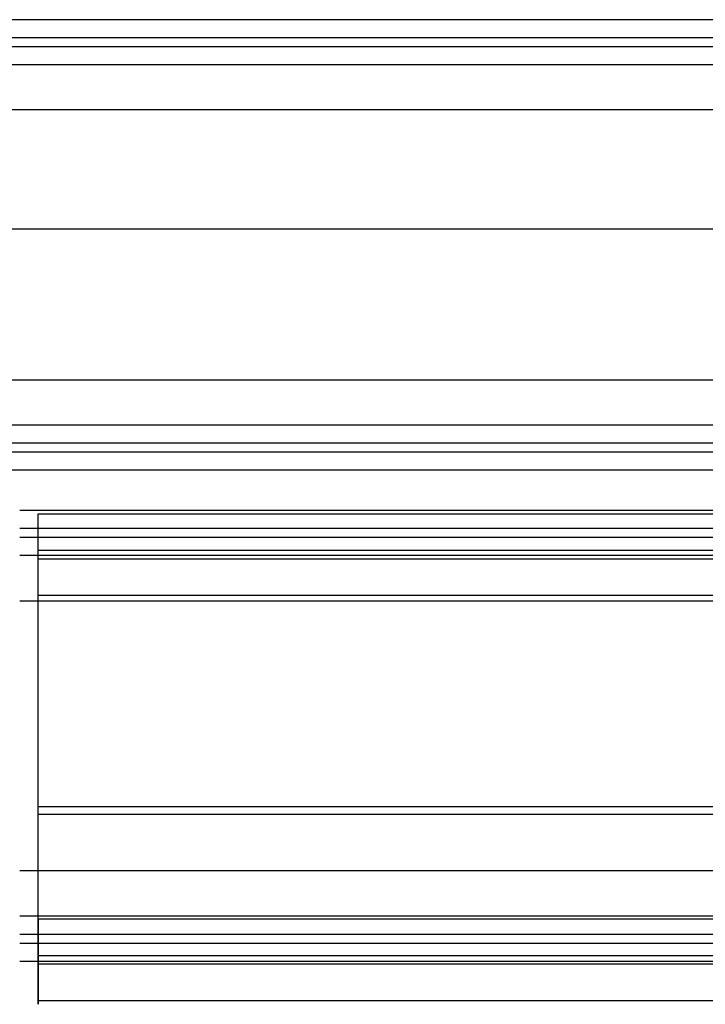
# Model space of a CAD drawing. Header units: millimetres. Extents: x 0 to 20, y -30 to 115.
# Tile 36 of 78: x 2.5 to 6.25, y 47.34 to 52.72. Entities that reach past the tile are written whole.
import ezdxf

# ---------------------------------------------------------------- set-up
doc = ezdxf.new("R2010")
doc.units = ezdxf.units.MM
doc.header["$MEASUREMENT"] = 0
doc.layers.add('Default', color=7, linetype='Continuous', true_color=0x000000)

msp = doc.modelspace()

# ---------------------------------------------------------------- linework, layer by layer
at = {"layer": 'Default'}
for points, degree in [([(15, 52.7232, 82.3108), (7.5, 52.7232, 82.3108), (0, 52.7232, 82.3108)], 2), ([(14.9, 52.6247, 82.3278), (9.9667, 52.6247, 82.3278), (5.0333, 52.6247, 82.3278), (0.1, 52.6247, 82.3278)], 3), ([(14.9, 52.5754, 82.3364), (9.9667, 52.5754, 82.3364), (5.0333, 52.5754, 82.3364), (0.1, 52.5754, 82.3364)], 3), ([(15, 52.4769, 82.3534), (7.5, 52.4769, 82.3534), (0, 52.4769, 82.3534)], 2), ([(14.8043, 52.4769, 82.3534), (7.5, 52.4769, 82.3534), (0.1957, 52.4769, 82.3534)], 2), ([(15, 52.2306, 82.3961), (7.5, 52.2306, 82.3961), (0, 52.2306, 82.3961)], 2), ([(14.8043, 52.2306, 82.3961), (7.5, 52.2306, 82.3961), (0.1957, 52.2306, 82.3961)], 2), ([(15, 51.5769, 83.0168), (7.5, 51.5769, 83.0168), (0, 51.5769, 83.0168)], 2), ([(15, 50.7526, 82.6522), (7.5, 50.7526, 82.6522), (0, 50.7526, 82.6522)], 2), ([(14.8043, 50.7526, 82.6522), (7.5, 50.7526, 82.6522), (0.1957, 50.7526, 82.6522)], 2), ([(15, 50.5062, 82.6948), (7.5, 50.5062, 82.6948), (0, 50.5062, 82.6948)], 2), ([(14.8043, 50.5062, 82.6948), (7.5, 50.5062, 82.6948), (0.1957, 50.5062, 82.6948)], 2), ([(14.9, 50.4077, 82.7119), (9.9667, 50.4077, 82.7119), (5.0333, 50.4077, 82.7119), (0.1, 50.4077, 82.7119)], 3), ([(14.9, 50.3584, 82.7204), (9.9667, 50.3584, 82.7204), (5.0333, 50.3584, 82.7204), (0.1, 50.3584, 82.7204)], 3), ([(15, 50.2599, 82.7375), (7.5, 50.2599, 82.7375), (0, 50.2599, 82.7375)], 2), ([(12.5, 50.039, 66.8175), (7.5011, 50.039, 66.8175), (2.5021, 50.039, 66.8175)], 2), ([(2.6021, 50.0219, 66.719), (7.5011, 50.0219, 66.719), (12.4, 50.0219, 66.719)], 2), ([(2.6021, 49.8212, 65.5603), (2.6021, 49.9216, 66.1396), (2.6021, 50.0219, 66.719)], 2), ([(2.6021, 49.7756, 66.7616), (2.6021, 49.8988, 66.7403), (2.6021, 50.0219, 66.719)], 2), ([(12.5, 49.9405, 66.8346), (7.5011, 49.9405, 66.8346), (2.5021, 49.9405, 66.8346)], 2), ([(12.5, 49.8912, 66.8431), (7.5011, 49.8912, 66.8431), (2.5021, 49.8912, 66.8431)], 2), ([(12.4, 49.8212, 65.5603), (7.5011, 49.8212, 65.5603), (2.6021, 49.8212, 65.5603)], 2), ([(2.6021, 49.5749, 65.603), (2.6021, 49.698, 65.5816), (2.6021, 49.8212, 65.5603)], 2), ([(12.5, 49.7927, 66.8602), (7.5011, 49.7927, 66.8602), (2.5021, 49.7927, 66.8602)], 2), ([(12.5, 49.7927, 66.8602), (7.5011, 49.7927, 66.8602), (2.5021, 49.7927, 66.8602)], 2), ([(2.6021, 49.7756, 66.7616), (7.5011, 49.7756, 66.7616), (12.4, 49.7756, 66.7616)], 2), ([(2.6021, 49.5749, 65.603), (2.6021, 49.6752, 66.1823), (2.6021, 49.7756, 66.7616)], 2), ([(2.5021, 49.5463, 66.9029), (7.5011, 49.5463, 66.9029), (12.5, 49.5463, 66.9029)], 2), ([(2.5021, 49.5463, 66.9029), (7.5011, 49.5463, 66.9029), (12.5, 49.5463, 66.9029)], 2), ([(12.4, 49.5749, 65.603), (9.134, 49.5749, 65.603), (5.8681, 49.5749, 65.603), (2.6021, 49.5749, 65.603)], 3), ([(12.4, 48.4188, 64.7883), (9.134, 48.4188, 64.7883), (5.8681, 48.4188, 64.7883), (2.6021, 48.4188, 64.7883)], 3), ([(2.6021, 48.3762, 64.542), (2.6021, 48.3975, 64.6652), (2.6021, 48.4188, 64.7883)], 2), ([(12.4, 48.3762, 64.542), (7.5011, 48.3762, 64.542), (2.6021, 48.3762, 64.542)], 2), ([(12.5, 48.0684, 67.1589), (7.5011, 48.0684, 67.1589), (2.5021, 48.0684, 67.1589)], 2), ([(12.5, 48.0684, 67.1589), (7.5011, 48.0684, 67.1589), (2.5021, 48.0684, 67.1589)], 2), ([(2.5021, 47.822, 67.2016), (7.5011, 47.822, 67.2016), (12.5, 47.822, 67.2016)], 2), ([(2.5021, 47.822, 67.2016), (7.5011, 47.822, 67.2016), (12.5, 47.822, 67.2016)], 2), ([(12.4, 47.805, 67.1031), (7.5011, 47.805, 67.1031), (2.6021, 47.805, 67.1031)], 2), ([(2.6021, 47.5586, 67.1457), (2.6021, 47.6818, 67.1244), (2.6021, 47.805, 67.1031)], 2), ([(2.6021, 47.805, 67.1031), (2.6021, 47.7046, 66.5237), (2.6021, 47.6042, 65.9444)], 2), ([(2.5021, 47.7235, 67.2187), (7.5011, 47.7235, 67.2187), (12.5, 47.7235, 67.2187)], 2), ([(2.5021, 47.6742, 67.2272), (7.5011, 47.6742, 67.2272), (12.5, 47.6742, 67.2272)], 2), ([(12.4, 47.6042, 65.9444), (9.134, 47.6042, 65.9444), (5.8681, 47.6042, 65.9444), (2.6021, 47.6042, 65.9444)], 3), ([(2.6021, 47.6042, 65.9444), (2.6021, 47.4811, 65.9657), (2.6021, 47.3579, 65.987)], 2), ([(2.5021, 47.5757, 67.2443), (7.5011, 47.5757, 67.2443), (12.5, 47.5757, 67.2443)], 2), ([(12.4, 47.5586, 67.1457), (7.5011, 47.5586, 67.1457), (2.6021, 47.5586, 67.1457)], 2), ([(2.6021, 47.5586, 67.1457), (2.6021, 47.4583, 66.5664), (2.6021, 47.3579, 65.987)], 2), ([(12.4, 47.3579, 65.987), (7.5011, 47.3579, 65.987), (2.6021, 47.3579, 65.987)], 2)]:
    msp.add_open_spline(points, degree=degree, dxfattribs=at)
for points in [[(2.6021, 48.3762, 64.542), (2.6021, 49.6078, 64.3286), (2.6021, 49.8212, 65.5603)], [(2.6021, 48.4188, 64.7883), (2.6021, 49.4042, 64.6176), (2.6021, 49.5749, 65.603)], [(2.6021, 47.6042, 65.9444), (2.6021, 47.4335, 64.9591), (2.6021, 48.4188, 64.7883)], [(2.6021, 47.3579, 65.987), (2.6021, 47.1445, 64.7554), (2.6021, 48.3762, 64.542)]]:
    msp.add_rational_spline(points, [1, 0.707106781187, 1], degree=2, dxfattribs=at)

doc.saveas('drawing.dxf')
